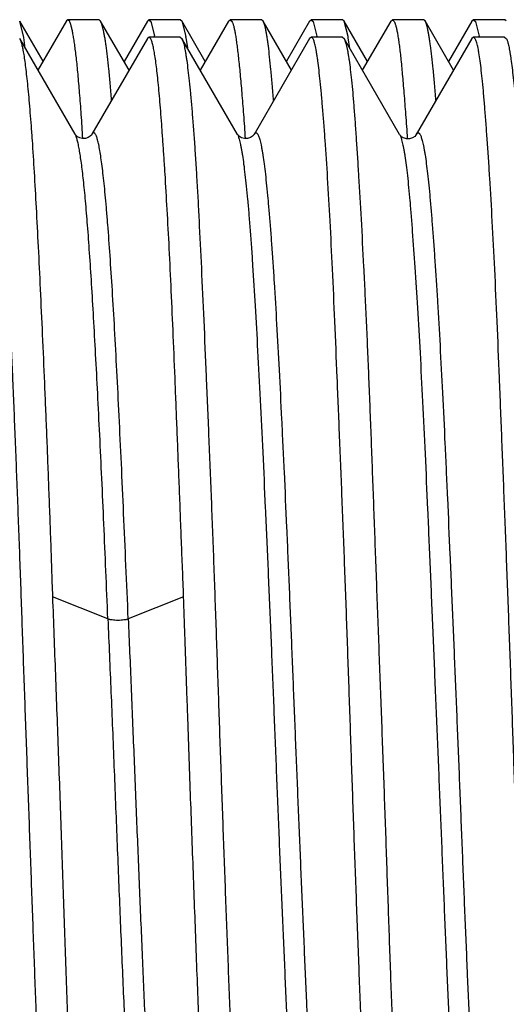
# Model space of a CAD drawing. Header units: inches. Extents: x 0 to 22, y 0 to 17.
# Tile 77 of 114: x 17.4739 to 17.5572, y 9.2282 to 9.3969. Entities that reach past the tile are written whole.
import ezdxf

# ---------------------------------------------------------------- set-up
doc = ezdxf.new("R2010")
doc.units = ezdxf.units.IN
doc.header["$LTSCALE"] = 1.21
doc.header["$MEASUREMENT"] = 0
doc.layers.get('0').update_dxf_attribs({"linetype": 'CONTINUOUS'})

msp = doc.modelspace()

# ---------------------------------------------------------------- linework, layer by layer
at = {"color": 7, "linetype": 'CONTINUOUS'}
for p, q in [((17.4779091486, 9.3897853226), (17.4739124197, 9.396694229)), ((17.4746144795, 9.3938457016), (17.4739124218, 9.3966942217)), ((17.481907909, 9.396696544), (17.4770439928, 9.388290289)), ((17.4821639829, 9.3969183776), (17.481908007, 9.3966965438)), ((17.4875080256, 9.3969183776), (17.4821639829, 9.3969183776)), ((17.482471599, 9.396599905), (17.4821639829, 9.3969183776)), ((17.487767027, 9.3966922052), (17.4875080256, 9.3969183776)), ((17.4926380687, 9.3882764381), (17.4877670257, 9.3966922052)), ((17.4957707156, 9.3966819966), (17.4917727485, 9.3897712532)), ((17.49605004, 9.3969183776), (17.4957709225, 9.3966819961)), ((17.5014251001, 9.3969183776), (17.49605004, 9.3969183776)), ((17.49605004, 9.3969183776), (17.4963666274, 9.3966095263)), ((17.4963666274, 9.3966095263), (17.4969994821, 9.3941479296)), ((17.5014251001, 9.3969183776), (17.5016756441, 9.3967030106)), ((17.5016758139, 9.3967030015), (17.5023381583, 9.3940617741)), ((17.5056870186, 9.3897694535), (17.5016758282, 9.3967030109)), ((17.5096822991, 9.3966722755), (17.5048216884, 9.3882746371)), ((17.5096822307, 9.3966722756), (17.5099646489, 9.3969183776)), ((17.5153026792, 9.3969183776), (17.5099646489, 9.3969183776)), ((17.5099646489, 9.3969183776), (17.5102798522, 9.3965999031)), ((17.5155911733, 9.3966708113), (17.5153026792, 9.3969183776)), ((17.5204421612, 9.3882867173), (17.5155910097, 9.3966708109)), ((17.5235621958, 9.3966682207), (17.5195768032, 9.3897820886)), ((17.5235621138, 9.3966682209), (17.5238500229, 9.3969183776)), ((17.5291660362, 9.3969183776), (17.5238500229, 9.3969183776)), ((17.5238500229, 9.3969183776), (17.5241694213, 9.3965998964)), ((17.5241694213, 9.3965998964), (17.5247800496, 9.3941158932)), ((17.5294506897, 9.3966702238), (17.5291660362, 9.3969183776)), ((17.5334480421, 9.3897642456), (17.5294506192, 9.3966702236)), ((17.5301451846, 9.3940615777), (17.5294506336, 9.3966702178)), ((17.5374425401, 9.3966667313), (17.5325825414, 9.3882689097)), ((17.5374424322, 9.3966667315), (17.5377330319, 9.3969183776)), ((17.5430662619, 9.3969183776), (17.5377330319, 9.3969183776)), ((17.5377330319, 9.3969183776), (17.5380563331, 9.3965998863)), ((17.5433213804, 9.3966959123), (17.5430662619, 9.3969183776)), ((17.5481968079, 9.388272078), (17.5433214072, 9.3966959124)), ((17.5513248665, 9.3966685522), (17.5473314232, 9.3897671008)), ((17.5516145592, 9.3969183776), (17.5513247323, 9.3966685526)), ((17.5569814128, 9.3969183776), (17.5516145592, 9.3969183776)), ((17.5516145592, 9.3969183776), (17.5519406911, 9.3965998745)), ((17.5519406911, 9.3965998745), (17.5525659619, 9.3941231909)), ((17.5572353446, 9.3967008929), (17.5569814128, 9.3969183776)), ((17.4834143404, 9.377281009), (17.4739124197, 9.3937038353)), ((17.4748677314, 9.3920584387), (17.4746144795, 9.3938457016)), ((17.4957707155, 9.3936916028), (17.4862730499, 9.3772768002)), ((17.496073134, 9.3939279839), (17.4957717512, 9.3936916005)), ((17.4963527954, 9.3936452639), (17.4960731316, 9.3939279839)), ((17.5013848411, 9.3939279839), (17.496073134, 9.3939279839)), ((17.5013848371, 9.3939279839), (17.5016731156, 9.3937126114)), ((17.5111948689, 9.3772610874), (17.5016758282, 9.3937126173)), ((17.5023732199, 9.3938426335), (17.5026178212, 9.392112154)), ((17.5235621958, 9.393677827), (17.5140528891, 9.3772498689)), ((17.5238543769, 9.3939279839), (17.5235622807, 9.3936778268)), ((17.5291614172, 9.3939279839), (17.5238543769, 9.3939279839)), ((17.5241507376, 9.3936460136), (17.5238543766, 9.3939279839)), ((17.529161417, 9.3939279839), (17.5294505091, 9.3936798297)), ((17.5389717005, 9.3772337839), (17.5294506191, 9.39367983)), ((17.5304548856, 9.3919571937), (17.5301857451, 9.3938210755)), ((17.5513248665, 9.3936781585), (17.5418227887, 9.3772592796)), ((17.5516315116, 9.3939279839), (17.5513252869, 9.3936781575)), ((17.5519229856, 9.3936433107), (17.5516315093, 9.3939279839)), ((17.5569387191, 9.3939279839), (17.5516315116, 9.3939279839)), ((17.5569386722, 9.3939279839), (17.5572328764, 9.3937104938)), ((17.4834216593, 9.3772682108), (17.4834143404, 9.377281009)), ((17.5111848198, 9.3772785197), (17.5111909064, 9.3772679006)), ((17.5389719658, 9.3772339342), (17.5389858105, 9.3772095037)), ((17.5418021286, 9.3772224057), (17.5418227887, 9.3772592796)), ((17.5418227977, 9.377259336), (17.5420337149, 9.3775011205))]:
    msp.add_line(p, q, dxfattribs=at)
at = {"color": 9, "linetype": 'CONTINUOUS'}
for p, q in [((17.4889981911, 9.2942049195), (17.4795126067, 9.2980272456)), ((17.5019760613, 9.2980248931), (17.4925027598, 9.2942069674))]:
    msp.add_line(p, q, dxfattribs=at)
at = {"color": 7, "linetype": 'CONTINUOUS'}
for points in [[(17.4862689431, 9.3772697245), (17.4862584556, 9.3772521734), (17.4861795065, 9.3771439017), (17.4859882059, 9.3769525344), (17.4856424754, 9.376725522), (17.4851697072, 9.3765627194), (17.4846752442, 9.376538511), (17.4841948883, 9.376655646), (17.483810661, 9.3768623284), (17.4835706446, 9.3770674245), (17.4834538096, 9.3772075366), (17.483425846, 9.3772495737)], [(17.5140483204, 9.3772733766), (17.5140445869, 9.377266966), (17.5139759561, 9.3771686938), (17.5137919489, 9.3769767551), (17.5134397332, 9.3767374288), (17.5129426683, 9.3765634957), (17.5124168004, 9.3765438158), (17.5119108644, 9.3766820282), (17.5115318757, 9.3769038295), (17.5113159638, 9.377101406), (17.5112173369, 9.3772259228), (17.5111948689, 9.3772610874)], [(17.5415523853, 9.3769027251), (17.541180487, 9.3766613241), (17.5406650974, 9.3764986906), (17.5401425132, 9.3764988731), (17.5396613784, 9.3766456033), (17.5393055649, 9.3768625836), (17.5390973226, 9.3770582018), (17.5390052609, 9.3771777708), (17.5389876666, 9.3772062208)], [(17.5418232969, 9.3772107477), (17.5418155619, 9.3771973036), (17.5417449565, 9.3770981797), (17.5415523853, 9.3769027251)]]:
    msp.add_lwpolyline(points, dxfattribs=at)
for centre, radius, start, end in [((17.4632501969, 9.3884367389), 0.0342291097, 9.2787848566, 9.604829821), ((17.4614375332, 9.3874054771), 0.041438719, 8.9366078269, 9.2434593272), ((17.4886331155, 9.3882525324), 0.0366193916, 8.9439667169, 9.2136456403), ((17.4950642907, 9.3880215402), 0.0355970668, 9.3765239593, 9.7690951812), ((17.5183838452, 9.3884564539), 0.0346486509, 9.1155181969, 9.412927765)]:
    msp.add_arc(centre, radius, start, end, dxfattribs=at)
for points, knots in [([(17.4847236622, 9.3765659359), (17.4846373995, 9.3779402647), (17.4844665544, 9.3805434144), (17.4841940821, 9.3842237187), (17.4839179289, 9.3874526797), (17.4836752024, 9.389854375), (17.4834757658, 9.3915398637), (17.483332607, 9.3926253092), (17.4831894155, 9.3935895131), (17.48304664, 9.3944315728), (17.4829048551, 9.3951506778), (17.4827827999, 9.3956717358), (17.4826842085, 9.3960257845), (17.4826148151, 9.3962456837), (17.4825459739, 9.3964344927), (17.4824966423, 9.396548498), (17.482471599, 9.396599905)], [0, 0, 0, 0, 0.204517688, 0.3874493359, 0.5480875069, 0.6858234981, 0.7459431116, 0.8001575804, 0.8484245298, 0.8907101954, 0.9269931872, 0.9572692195, 0.9701623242, 0.9815697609, 0.9915072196, 1, 1, 1, 1]), ([(17.4896330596, 9.3831463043), (17.4895620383, 9.384079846), (17.4894198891, 9.3858455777), (17.4891878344, 9.3883382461), (17.4889527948, 9.3905197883), (17.488748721, 9.3921396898), (17.4885834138, 9.3932752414), (17.4884657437, 9.394006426), (17.4883489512, 9.3946561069), (17.4882331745, 9.3952238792), (17.488118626, 9.3957095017), (17.4880054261, 9.396112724), (17.4879073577, 9.3963958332), (17.4878273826, 9.3965795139), (17.487787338, 9.396657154), (17.4877670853, 9.396692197)], [0, 0, 0, 0, 0.204868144, 0.3876190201, 0.5477878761, 0.6849787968, 0.7448567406, 0.7988811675, 0.8470282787, 0.8892884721, 0.9256648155, 0.9561819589, 0.9809075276, 0.991143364, 1, 1, 1, 1]), ([(17.5102798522, 9.3965999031), (17.510304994, 9.396548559), (17.51035425, 9.3964346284), (17.5104223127, 9.396245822), (17.5104902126, 9.3960259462), (17.5105856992, 9.3956719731), (17.5107019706, 9.395150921), (17.510835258, 9.3944318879), (17.5109687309, 9.3935899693), (17.5111028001, 9.3926259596), (17.5112379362, 9.3915407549), (17.5113746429, 9.3903354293), (17.5115134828, 9.3890111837), (17.5117096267, 9.3870122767), (17.5119565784, 9.384227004), (17.5122452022, 9.3805483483), (17.5124268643, 9.3779462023), (17.5125179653, 9.3765723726)], [0, 0, 0, 0, 0.0084960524, 0.0184248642, 0.0298151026, 0.042684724, 0.0729013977, 0.1091209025, 0.1513495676, 0.1995719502, 0.2537574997, 0.3138656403, 0.3798439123, 0.4516335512, 0.6123527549, 0.795383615, 1, 1, 1, 1]), ([(17.5173783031, 9.3830588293), (17.5173056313, 9.3839924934), (17.5171627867, 9.3857590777), (17.5169408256, 9.3882546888), (17.5167226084, 9.3904413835), (17.5165357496, 9.3920671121), (17.516384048, 9.3932083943), (17.516275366, 9.3939445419), (17.5161664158, 9.3945997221), (17.5160568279, 9.3951735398), (17.5159462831, 9.3956657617), (17.5158344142, 9.3960760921), (17.5157354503, 9.3963653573), (17.5156535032, 9.3965541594), (17.5156120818, 9.3966344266), (17.5155910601, 9.3966708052)], [0, 0, 0, 0, 0.204109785, 0.3862843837, 0.5460632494, 0.6830623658, 0.7429238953, 0.7969894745, 0.8452398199, 0.8876721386, 0.9243004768, 0.9551627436, 0.9803379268, 0.9908426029, 1, 1, 1, 1]), ([(17.5380563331, 9.3965998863), (17.5380821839, 9.3965485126), (17.5381328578, 9.3964344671), (17.5382029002, 9.3962453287), (17.5382727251, 9.3960250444), (17.5383707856, 9.3956704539), (17.5384898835, 9.3951483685), (17.5386257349, 9.3944277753), (17.5387608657, 9.3935839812), (17.5388954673, 9.3926177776), (17.5390298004, 9.3915300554), (17.5392175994, 9.3898407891), (17.539395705, 9.3879922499), (17.5395722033, 9.3859873), (17.5397649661, 9.3836770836), (17.5400095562, 9.3805108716), (17.5401925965, 9.3779026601), (17.5402849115, 9.3765255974)], [0, 0, 0, 0, 0.0085264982, 0.0184800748, 0.02989041, 0.042776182, 0.0730151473, 0.1092463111, 0.1514779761, 0.1996959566, 0.2538705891, 0.3139620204, 0.4516824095, 0.5291880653, 0.612362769, 0.795380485, 1, 1, 1, 1]), ([(17.5451890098, 9.3831379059), (17.5451168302, 9.3840730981), (17.5449721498, 9.3858417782), (17.5447375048, 9.3883384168), (17.5445012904, 9.3905229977), (17.5442972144, 9.3921448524), (17.544132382, 9.3932814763), (17.5440152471, 9.3940130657), (17.5438991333, 9.3946628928), (17.5437841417, 9.3952305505), (17.5436704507, 9.3957157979), (17.5435581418, 9.3961183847), (17.5434608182, 9.3964008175), (17.5433813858, 9.3965838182), (17.5433415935, 9.3966610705), (17.5433214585, 9.3966959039)], [0, 0, 0, 0, 0.2050770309, 0.3879841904, 0.5482508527, 0.6854779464, 0.7453502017, 0.7993528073, 0.8474617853, 0.8896674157, 0.9259726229, 0.9564021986, 0.9810244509, 0.9912032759, 1, 1, 1, 1]), ([(17.4818743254, 9.1442116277), (17.4818553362, 9.1442467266), (17.481818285, 9.1443231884), (17.4817461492, 9.144499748), (17.4816600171, 9.1447647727), (17.4815609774, 9.145135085), (17.4814592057, 9.1455731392), (17.4813558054, 9.1460791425), (17.4812515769, 9.1466529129), (17.4811471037, 9.1472941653), (17.4810007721, 9.1482821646), (17.4808189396, 9.1496833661), (17.4806070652, 9.1515622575), (17.48039506, 9.1537001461), (17.480184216, 9.1560923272), (17.4799771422, 9.1587336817), (17.4797741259, 9.1616183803), (17.4795729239, 9.1647399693), (17.4792964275, 9.1693549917), (17.4789517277, 9.1756602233), (17.4785390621, 9.1838300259), (17.4781935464, 9.1911209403), (17.4779137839, 9.1973103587), (17.4777008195, 9.2021963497), (17.4774902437, 9.2072297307), (17.4772842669, 9.2123994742), (17.4770817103, 9.2176941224), (17.4768108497, 9.2249692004), (17.4764730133, 9.2342853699), (17.4760620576, 9.245673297), (17.4756406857, 9.2572661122), (17.4752132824, 9.268961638), (17.4747919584, 9.280657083), (17.4743892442, 9.2922496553), (17.4739885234, 9.3036364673), (17.4735809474, 9.3147167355), (17.4731628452, 9.3253925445), (17.4727371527, 9.3355697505), (17.4723776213, 9.3436979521), (17.472096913, 9.3498846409), (17.4718323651, 9.3555957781), (17.4715081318, 9.3622414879), (17.4711059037, 9.3695836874), (17.4707512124, 9.3751563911), (17.4704582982, 9.3791542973), (17.4702458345, 9.381792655), (17.4700332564, 9.3841818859), (17.4698218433, 9.3863167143), (17.4696144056, 9.388192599), (17.4694386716, 9.3895914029), (17.4692976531, 9.3905774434), (17.4691971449, 9.3912171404), (17.4690971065, 9.3917894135), (17.4689972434, 9.3922939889), (17.4688972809, 9.3927306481), (17.4687968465, 9.3930992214), (17.4686966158, 9.3933996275), (17.4686224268, 9.3935742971), (17.4685840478, 9.3936489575)], [0, 0, 0, 0, 0.0004789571, 0.0010186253, 0.0022881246, 0.0038198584, 0.0056186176, 0.0076847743, 0.01001785, 0.012617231, 0.0154822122, 0.0220048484, 0.0295741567, 0.0381748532, 0.0477889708, 0.0583959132, 0.0699732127, 0.0824964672, 0.0959387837, 0.1254618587, 0.158284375, 0.1941175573, 0.2130654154, 0.2326455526, 0.2528148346, 0.2735288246, 0.2947419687, 0.3164076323, 0.3609047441, 0.4066280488, 0.4531744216, 0.5001335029, 0.5470913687, 0.5936340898, 0.6393513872, 0.6838403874, 0.7267092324, 0.7675804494, 0.8060938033, 0.8243591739, 0.8419094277, 0.8747123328, 0.9042154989, 0.9301619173, 0.9417297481, 0.9523266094, 0.9619296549, 0.9705181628, 0.9780736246, 0.9845807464, 0.9874374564, 0.9900281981, 0.9923522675, 0.994409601, 0.9962008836, 0.9977276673, 0.9989924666, 1, 1, 1, 1]), ([(17.4739103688, 9.3937038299), (17.4739449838, 9.3936483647), (17.4740103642, 9.3935180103), (17.4740950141, 9.3932927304), (17.4741780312, 9.3930187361), (17.4742972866, 9.3925573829), (17.4744461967, 9.3918572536), (17.4746174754, 9.3908693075), (17.4747897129, 9.3896877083), (17.4749646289, 9.388314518), (17.4751416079, 9.3867516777), (17.4753201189, 9.3850016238), (17.4754997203, 9.3830671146), (17.475679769, 9.3809512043), (17.4758595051, 9.3786572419), (17.4761049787, 9.3752538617), (17.4764006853, 9.3705835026), (17.4767401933, 9.3645012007), (17.4770826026, 9.3578116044), (17.4774313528, 9.3505572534), (17.4777873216, 9.342784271), (17.4780839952, 9.3360043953), (17.478321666, 9.3303584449), (17.478501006, 9.3259730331), (17.4786777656, 9.3214968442), (17.4788211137, 9.3177130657), (17.4789361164, 9.3146460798), (17.4790531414, 9.311530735), (17.4791697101, 9.308392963), (17.4792797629, 9.3052337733), (17.4793863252, 9.3020360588), (17.4794664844, 9.2996309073), (17.4795240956, 9.2980232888)], [0, 0, 0, 0, 0.0020446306, 0.004542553, 0.0075204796, 0.0109932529, 0.0194424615, 0.0298956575, 0.0423457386, 0.0567816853, 0.0731846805, 0.0915312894, 0.1117939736, 0.1339417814, 0.1579404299, 0.1837521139, 0.2406510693, 0.3042858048, 0.3742583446, 0.4501272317, 0.5314118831, 0.6175963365, 0.6623560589, 0.708133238, 0.7548553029, 0.8024483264, 0.8265476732, 0.8508361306, 0.8999427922, 0.9247423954, 0.9496928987, 1, 1, 1, 1]), ([(17.5019805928, 9.2980248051), (17.5019215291, 9.2996231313), (17.5018281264, 9.3020140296), (17.5017019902, 9.3051927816), (17.5015793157, 9.3083337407), (17.5014605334, 9.3114539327), (17.5013413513, 9.3145519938), (17.5012223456, 9.3176022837), (17.501073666, 9.3213658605), (17.5008981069, 9.3258189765), (17.50072552, 9.3301827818), (17.5005008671, 9.3358029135), (17.5002231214, 9.3425546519), (17.4998824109, 9.3502989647), (17.4995350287, 9.3575318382), (17.4991805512, 9.3642078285), (17.498874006, 9.3694033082), (17.4986274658, 9.373250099), (17.4984490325, 9.3758925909), (17.4982737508, 9.3783671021), (17.4981013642, 9.3806697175), (17.4979311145, 9.3827968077), (17.4977618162, 9.3847450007), (17.4975925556, 9.3865112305), (17.4974228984, 9.3880927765), (17.4972521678, 9.3894871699), (17.4971030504, 9.390530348), (17.4969816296, 9.3912692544), (17.4968944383, 9.3917521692), (17.496806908, 9.3921869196), (17.496718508, 9.3925733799), (17.4966284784, 9.3929112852), (17.4965373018, 9.3932003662), (17.4964476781, 9.3934407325), (17.4963842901, 9.3935828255), (17.4963527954, 9.3936452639)], [0, 0, 0, 0, 0.0500513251, 0.0748764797, 0.0995525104, 0.1484177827, 0.1725888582, 0.1965733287, 0.2439445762, 0.2904561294, 0.3360350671, 0.3806099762, 0.4664700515, 0.5474989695, 0.6231904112, 0.6930719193, 0.7567072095, 0.7860565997, 0.8136981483, 0.8395881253, 0.8636865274, 0.8859564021, 0.906364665, 0.9248814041, 0.9414802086, 0.9561392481, 0.9688407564, 0.9744531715, 0.9795715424, 0.9841963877, 0.9883298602, 0.9919756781, 0.9951365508, 0.9978115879, 1, 1, 1, 1]), ([(17.5016713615, 9.3937126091), (17.5016745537, 9.3937078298), (17.5016875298, 9.3936880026), (17.5016997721, 9.3936676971), (17.5017086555, 9.3936521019)], [0, 0, 0, 0, 0.2425534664, 1, 1, 1, 1]), ([(17.5017086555, 9.3936521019), (17.5017282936, 9.3936176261), (17.5017660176, 9.3935422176), (17.5018375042, 9.393367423), (17.5019199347, 9.393104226), (17.5020140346, 9.3927363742), (17.5021125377, 9.3923010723), (17.5022132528, 9.3917977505), (17.5023147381, 9.3912265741), (17.5024160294, 9.3905878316), (17.5025579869, 9.3896030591), (17.5027354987, 9.3882058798), (17.5029446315, 9.3863318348), (17.5031566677, 9.3841986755), (17.5033712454, 9.3818111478), (17.5035868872, 9.3791744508), (17.5038019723, 9.3762943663), (17.5040147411, 9.3731772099), (17.5042220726, 9.3698297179), (17.5044242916, 9.3662593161), (17.5046970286, 9.3610767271), (17.5050328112, 9.3541043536), (17.5054346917, 9.3451889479), (17.5058501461, 9.3356008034), (17.5062780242, 9.3254245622), (17.5066348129, 9.3166165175), (17.506917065, 9.3093435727), (17.507125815, 9.3037468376), (17.5073287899, 9.2980730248), (17.5075963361, 9.2903904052), (17.5079266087, 9.2806898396), (17.5083286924, 9.2689929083), (17.5087438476, 9.2572958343), (17.5091714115, 9.2457018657), (17.5096043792, 9.2343131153), (17.51002862, 9.2232296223), (17.5104283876, 9.2125486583), (17.5108225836, 9.2023651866), (17.511222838, 9.1927694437), (17.5116354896, 9.1838463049), (17.5120601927, 9.1756745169), (17.5124903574, 9.1683260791), (17.5128548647, 9.1627475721), (17.5131372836, 9.1587440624), (17.5133368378, 9.1561015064), (17.5135345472, 9.1537080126), (17.5137320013, 9.1515688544), (17.5139301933, 9.1496886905), (17.5141036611, 9.1482865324), (17.5142464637, 9.1472979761), (17.514349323, 9.1466563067), (17.5144521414, 9.1460819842), (17.5145556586, 9.1455752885), (17.5146608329, 9.1451364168), (17.5147690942, 9.1447660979), (17.514876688, 9.1444643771), (17.5149534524, 9.144288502), (17.5149915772, 9.1442126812)], [0, 0, 0, 0, 0.0004761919, 0.0010103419, 0.0022651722, 0.0037818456, 0.0055671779, 0.007620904, 0.0099418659, 0.0125292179, 0.0153824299, 0.0218828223, 0.0294316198, 0.0380134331, 0.0476102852, 0.0582014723, 0.0697639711, 0.0822725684, 0.0956998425, 0.1100167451, 0.1251924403, 0.1579863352, 0.1937946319, 0.232302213, 0.2731695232, 0.3160360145, 0.3381014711, 0.360523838, 0.3832537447, 0.4062411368, 0.4527852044, 0.499745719, 0.5467086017, 0.5932598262, 0.6389890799, 0.6834931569, 0.7263794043, 0.7672699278, 0.8058048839, 0.8416457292, 0.874477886, 0.9040130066, 0.9299907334, 0.9415723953, 0.9521817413, 0.9617963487, 0.9703962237, 0.9779641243, 0.9844860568, 0.9873513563, 0.9899513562, 0.9922852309, 0.9943533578, 0.9961574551, 0.997700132, 0.9989814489, 1, 1, 1, 1]), ([(17.5374429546, 9.1441796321), (17.5374008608, 9.1442502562), (17.5373210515, 9.1444181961), (17.5372159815, 9.1447099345), (17.5371113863, 9.1450696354), (17.5370270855, 9.1454125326), (17.5369590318, 9.1457206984), (17.5368866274, 9.1460732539), (17.5367975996, 9.1465566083), (17.5366952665, 9.1471879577), (17.5365539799, 9.1481631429), (17.5363820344, 9.1495490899), (17.5361839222, 9.1514103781), (17.5359850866, 9.1535315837), (17.5357842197, 9.1559080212), (17.5355806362, 9.158534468), (17.5353739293, 9.1614051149), (17.535164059, 9.1645136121), (17.5348712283, 9.1691131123), (17.534504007, 9.1754013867), (17.5341577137, 9.1820359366), (17.53388784, 9.1877404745), (17.5336854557, 9.192294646), (17.5334853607, 9.1970184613), (17.5332150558, 9.2036253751), (17.5328761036, 9.2122266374), (17.5324632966, 9.2229050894), (17.5320383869, 9.2339902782), (17.5316072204, 9.2453843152), (17.5311823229, 9.2569868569), (17.5307799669, 9.268695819), (17.5303826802, 9.2804069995), (17.5299791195, 9.2920164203), (17.5295635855, 9.3034211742), (17.5292047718, 9.3127512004), (17.5289146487, 9.3200374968), (17.5286994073, 9.3253406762), (17.5284869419, 9.3305191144), (17.5282139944, 9.3371415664), (17.5278865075, 9.3450248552), (17.5274899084, 9.3539624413), (17.5270861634, 9.3621476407), (17.5266709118, 9.3695079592), (17.5263046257, 9.3750948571), (17.5260064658, 9.3791035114), (17.525792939, 9.3817492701), (17.5255830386, 9.3841454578), (17.5253790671, 9.3862869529), (17.5251791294, 9.3881689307), (17.5250079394, 9.3895723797), (17.5248688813, 9.3905617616), (17.5247691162, 9.3912037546), (17.5246692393, 9.3917781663), (17.5245690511, 9.3922847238), (17.5244683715, 9.3927232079), (17.5243669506, 9.3930934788), (17.5242653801, 9.3933954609), (17.5241898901, 9.3935710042), (17.5241507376, 9.3936460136)], [0, 0, 0, 0, 0.0009866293, 0.0022229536, 0.0037189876, 0.0054795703, 0.0064595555, 0.0075060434, 0.0097984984, 0.0123568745, 0.0151808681, 0.0216227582, 0.0291146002, 0.0376423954, 0.0471889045, 0.0577339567, 0.0692548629, 0.0817265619, 0.0951216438, 0.124561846, 0.1573156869, 0.1748459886, 0.1930944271, 0.2120209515, 0.2315839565, 0.2724456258, 0.3153186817, 0.3598242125, 0.4055688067, 0.4521483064, 0.4991513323, 0.5461626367, 0.5927667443, 0.6385518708, 0.6831137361, 0.7048124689, 0.7260588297, 0.7468058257, 0.7670075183, 0.8055976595, 0.841489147, 0.8743664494, 0.9039412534, 0.9299546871, 0.9415534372, 0.9521788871, 0.9618075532, 0.9704182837, 0.9779933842, 0.984518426, 0.9873836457, 0.9899826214, 0.9923146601, 0.9943797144, 0.9961784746, 0.997712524, 0.9989846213, 1, 1, 1, 1]), ([(17.5294503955, 9.3936798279), (17.5294917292, 9.3936094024), (17.5295708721, 9.3934421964), (17.5296766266, 9.3931518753), (17.5297829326, 9.3927934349), (17.5298901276, 9.3923669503), (17.5299977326, 9.3918723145), (17.5301053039, 9.3913097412), (17.530212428, 9.3906794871), (17.5303608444, 9.3897058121), (17.5305401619, 9.3883215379), (17.5307425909, 9.3864618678), (17.5309414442, 9.3843420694), (17.5311393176, 9.3819668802), (17.531337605, 9.3793414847), (17.5315375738, 9.3764716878), (17.5317402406, 9.373363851), (17.5320237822, 9.3687648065), (17.5323835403, 9.3624767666), (17.5327334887, 9.3558426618), (17.533015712, 9.3501384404), (17.5332305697, 9.3455843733), (17.5334408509, 9.3408604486), (17.533645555, 9.3359770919), (17.5338462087, 9.3309451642), (17.5341145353, 9.3239715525), (17.5344488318, 9.3149694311), (17.5348558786, 9.3038814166), (17.5352766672, 9.2924844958), (17.5356352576, 9.2828392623), (17.5359234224, 9.2750443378), (17.5361386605, 9.2691691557), (17.5363497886, 9.2632932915), (17.5365549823, 9.2574296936), (17.5367560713, 9.2515914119), (17.5370201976, 9.2438950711), (17.5373490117, 9.234434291), (17.5377550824, 9.2233316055), (17.5381746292, 9.212632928), (17.538538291, 9.2040133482), (17.5388314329, 9.1973902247), (17.5390466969, 9.1926530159), (17.5392583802, 9.1880845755), (17.539526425, 9.1823593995), (17.5398486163, 9.1756968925), (17.5401862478, 9.1693794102), (17.5404641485, 9.1647559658), (17.5406688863, 9.1616289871), (17.5408767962, 9.1587396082), (17.5410877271, 9.1560942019), (17.5413011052, 9.1536985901), (17.541516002, 9.1515580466), (17.5417307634, 9.1496772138), (17.5419438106, 9.1480602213), (17.5421265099, 9.146880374), (17.5422716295, 9.1460715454), (17.542373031, 9.1455656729), (17.5424736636, 9.1451278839), (17.5425745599, 9.1447585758), (17.5426740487, 9.144457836), (17.5427459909, 9.1442825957), (17.542782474, 9.1442073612)], [0, 0, 0, 0, 0.0009798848, 0.002212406, 0.003705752, 0.0054639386, 0.0074883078, 0.0097791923, 0.0123363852, 0.015159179, 0.0215974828, 0.0290840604, 0.0376055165, 0.0471453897, 0.0576839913, 0.0691989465, 0.0816654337, 0.0950561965, 0.12449077, 0.1572430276, 0.174773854, 0.1930233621, 0.2119511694, 0.2315155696, 0.2516735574, 0.2723807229, 0.3152586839, 0.3597706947, 0.4055231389, 0.4521114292, 0.475590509, 0.4991237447, 0.5226591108, 0.5461445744, 0.5695281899, 0.5927582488, 0.6385526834, 0.6831231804, 0.726076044, 0.7670320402, 0.7866473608, 0.8056292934, 0.8239357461, 0.8415260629, 0.8744049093, 0.9039771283, 0.9174413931, 0.929984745, 0.9415800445, 0.9522024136, 0.961829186, 0.9704399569, 0.9780167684, 0.9845443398, 0.9900099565, 0.9923413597, 0.9944045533, 0.9962004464, 0.9977307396, 0.9989966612, 1, 1, 1, 1]), ([(17.5652122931, 9.1441721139), (17.5651692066, 9.1442412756), (17.5650894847, 9.1444073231), (17.5649884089, 9.1446969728), (17.5648893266, 9.1450542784), (17.5647890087, 9.1454792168), (17.5646881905, 9.1459723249), (17.5645875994, 9.14653342), (17.5644877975, 9.1471622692), (17.5643489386, 9.1481342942), (17.5641776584, 9.1495162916), (17.5639775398, 9.1513728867), (17.5637748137, 9.1534896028), (17.5635687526, 9.1558617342), (17.5633594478, 9.1584840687), (17.5631472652, 9.1613508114), (17.5629329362, 9.164455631), (17.5627176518, 9.167791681), (17.5625029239, 9.1713516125), (17.5622904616, 9.1751275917), (17.5620832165, 9.1791113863), (17.5618805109, 9.1832941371), (17.5616802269, 9.1876665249), (17.5614091, 9.1938470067), (17.56106961, 9.2019706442), (17.5606575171, 9.2121452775), (17.5602331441, 9.2228220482), (17.5598765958, 9.2319911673), (17.5595928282, 9.2395065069), (17.5593822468, 9.2452491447), (17.5591767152, 9.2510443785), (17.5589076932, 9.2588392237), (17.5585758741, 9.2686171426), (17.5581727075, 9.2803309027), (17.5577575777, 9.2919433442), (17.5573998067, 9.3015103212), (17.5571103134, 9.3090363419), (17.5568950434, 9.3145560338), (17.5566818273, 9.3199747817), (17.5564076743, 9.3269636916), (17.556078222, 9.3353601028), (17.5556813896, 9.3449762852), (17.5552774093, 9.3539192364), (17.5548617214, 9.3621097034), (17.5544966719, 9.3684305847), (17.5542002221, 9.3730572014), (17.5539861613, 9.3761868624), (17.5537755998, 9.3790791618), (17.5535702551, 9.3817277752), (17.5533695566, 9.3841268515), (17.5531707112, 9.3862709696), (17.5529726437, 9.3881554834), (17.5527738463, 9.3897762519), (17.5525990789, 9.3909592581), (17.5524555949, 9.3917703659), (17.5523531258, 9.3922780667), (17.5522495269, 9.39271772), (17.5521439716, 9.3930889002), (17.5520386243, 9.3933915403), (17.5519619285, 9.3935676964), (17.5519229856, 9.3936433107)], [0, 0, 0, 0, 0.0009778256, 0.0021991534, 0.0036791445, 0.0054249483, 0.0074379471, 0.0097180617, 0.0122649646, 0.0150782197, 0.0215005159, 0.028974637, 0.0374859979, 0.0470170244, 0.0575473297, 0.069054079, 0.0815121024, 0.0948939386, 0.109170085, 0.124309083, 0.1402775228, 0.1570404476, 0.1745612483, 0.1928014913, 0.2312780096, 0.2721305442, 0.3149979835, 0.3595012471, 0.3822438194, 0.4052468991, 0.4284596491, 0.4518307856, 0.4988413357, 0.5458629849, 0.5924800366, 0.6382804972, 0.6607476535, 0.6828596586, 0.7045675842, 0.7258233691, 0.7667916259, 0.8054026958, 0.841316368, 0.8742167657, 0.9038148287, 0.9172929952, 0.9298502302, 0.9414586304, 0.9520925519, 0.9617290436, 0.9703480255, 0.9779321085, 0.9844670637, 0.9899420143, 0.9922797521, 0.994350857, 0.9961565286, 0.9976988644, 0.9989793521, 1, 1, 1, 1]), ([(17.557231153, 9.3937104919), (17.557271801, 9.3936500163), (17.5573246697, 9.3935462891), (17.55738456, 9.3933948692), (17.5574483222, 9.3932065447), (17.5575241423, 9.3929324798), (17.5576141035, 9.3925582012), (17.5577071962, 9.3921242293), (17.5578017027, 9.3916304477), (17.5578962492, 9.3910770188), (17.5580279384, 9.3902215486), (17.5581913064, 9.3890050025), (17.5583842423, 9.3873702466), (17.5585801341, 9.3855055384), (17.5587788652, 9.3834145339), (17.5589799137, 9.3811012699), (17.5591821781, 9.3785701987), (17.5593844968, 9.3758262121), (17.5596614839, 9.3717581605), (17.5599191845, 9.3674239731), (17.56016359, 9.3628327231), (17.5604179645, 9.3577561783), (17.560732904, 9.3509916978), (17.561110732, 9.3424094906), (17.5615004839, 9.3332570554), (17.5619012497, 9.3236054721), (17.5623070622, 9.3135295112), (17.5627071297, 9.3031070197), (17.563086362, 9.2924183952), (17.563456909, 9.2815470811), (17.5638309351, 9.2705778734), (17.5642148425, 9.2595961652), (17.5646105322, 9.2486873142), (17.564949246, 9.239680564), (17.5652211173, 9.2325748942), (17.5654226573, 9.2273445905), (17.5656206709, 9.2221949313), (17.5658751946, 9.2155186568), (17.5661821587, 9.2074482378), (17.5665519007, 9.1981374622), (17.566928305, 9.1893765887), (17.5673160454, 9.1812337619), (17.5677147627, 9.1737721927), (17.5680611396, 9.1680073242), (17.5683388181, 9.1637789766), (17.5685376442, 9.1609095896), (17.5687307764, 9.158249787), (17.5689207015, 9.1558049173), (17.5690804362, 9.1539043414), (17.5692066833, 9.1524948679), (17.5692993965, 9.151522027), (17.5693941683, 9.1506061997), (17.5695208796, 9.1495001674), (17.5696234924, 9.1487003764), (17.5696920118, 9.148186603)], [0, 0, 0, 0, 0.0008887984, 0.0014101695, 0.0019867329, 0.0033127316, 0.0048769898, 0.0066817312, 0.0087260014, 0.0110088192, 0.0135296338, 0.0192832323, 0.0259797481, 0.033607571, 0.0421527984, 0.0515995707, 0.0619299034, 0.0731239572, 0.0851602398, 0.1116649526, 0.1260828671, 0.1412416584, 0.1736641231, 0.2086823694, 0.2460252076, 0.2854028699, 0.3265097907, 0.3690271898, 0.4126255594, 0.4569670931, 0.501707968, 0.5465011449, 0.5909991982, 0.6348570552, 0.6564393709, 0.6777346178, 0.6987014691, 0.7192991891, 0.7592281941, 0.7972122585, 0.8329575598, 0.8661879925, 0.8966471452, 0.924099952, 0.9366316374, 0.9483337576, 0.9591834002, 0.9691601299, 0.9782449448, 0.9824473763, 0.9864210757, 0.9901649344, 0.9936777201, 1, 1, 1, 1]), ([(17.4890092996, 9.2942071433), (17.4888980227, 9.2969559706), (17.4886743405, 9.3023852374), (17.4883288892, 9.3104082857), (17.4879793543, 9.3181727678), (17.487627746, 9.3256287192), (17.4872762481, 9.3327305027), (17.4869261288, 9.3394364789), (17.4865787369, 9.3457062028), (17.4862355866, 9.3515003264), (17.485894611, 9.3567804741), (17.4855528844, 9.3615105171), (17.4852554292, 9.3650930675), (17.4850129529, 9.3676615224), (17.4848377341, 9.3693604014), (17.4846624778, 9.3709042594), (17.4844875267, 9.3722909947), (17.4843132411, 9.373518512), (17.4841399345, 9.3745846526), (17.4839906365, 9.3753702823), (17.4838697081, 9.3759157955), (17.4837836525, 9.3762635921), (17.4836978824, 9.3765697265), (17.4836123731, 9.3768341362), (17.4835271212, 9.377056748), (17.4834650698, 9.3771888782), (17.483433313, 9.3772471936)], [0, 0, 0, 0, 0.0990656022, 0.1956721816, 0.2891753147, 0.3789454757, 0.4644571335, 0.5452214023, 0.6207544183, 0.6905740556, 0.7542311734, 0.8112858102, 0.861343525, 0.8836777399, 0.9041854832, 0.9228433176, 0.9396275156, 0.954515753, 0.9674867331, 0.9785200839, 0.9833063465, 0.9876058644, 0.991420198, 0.9947525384, 0.997608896, 1, 1, 1, 1]), ([(17.5140618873, 9.377265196), (17.5140786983, 9.3772934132), (17.5141120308, 9.3773451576), (17.5141656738, 9.3774129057), (17.5142195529, 9.3774653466), (17.5142739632, 9.3775024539), (17.514329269, 9.3775238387), (17.5143853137, 9.3775286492), (17.5144410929, 9.3775165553), (17.5144959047, 9.3774882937), (17.5145499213, 9.3774445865), (17.5146035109, 9.3773856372), (17.514656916, 9.3773114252), (17.5147326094, 9.3771841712), (17.5148248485, 9.3769843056), (17.5149300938, 9.3766961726), (17.5150354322, 9.3763464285), (17.5151407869, 9.375934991), (17.5152460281, 9.3754617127), (17.5153510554, 9.3749265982), (17.5154558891, 9.3743297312), (17.5156017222, 9.3734118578), (17.5157808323, 9.3721111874), (17.5159889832, 9.3703680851), (17.516199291, 9.368386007), (17.5164122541, 9.3661700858), (17.5166273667, 9.3637267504), (17.5168437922, 9.3610631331), (17.5170604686, 9.3581859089), (17.5172755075, 9.3551017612), (17.5175679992, 9.3505982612), (17.5179267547, 9.3445103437), (17.5183437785, 9.3366933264), (17.5186868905, 9.329772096), (17.5189658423, 9.3239369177), (17.5192553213, 9.317756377), (17.5196167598, 9.3097626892), (17.5200407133, 9.2999035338), (17.5204558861, 9.2897579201), (17.5208727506, 9.2794210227), (17.5212939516, 9.2689876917), (17.5217212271, 9.2585539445), (17.5221557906, 9.2482173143), (17.5225912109, 9.2380746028), (17.5230202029, 9.2282194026), (17.5234396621, 9.2187411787), (17.523855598, 9.2097267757), (17.5242093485, 9.2025435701), (17.524497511, 9.1970932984), (17.5247768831, 9.1920916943), (17.5251278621, 9.1863034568), (17.5254988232, 9.1808382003), (17.5257954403, 9.176866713), (17.5260073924, 9.1742040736), (17.5262167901, 9.1717611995), (17.5264245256, 9.1695430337), (17.5266314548, 9.1675541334), (17.5268385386, 9.1657990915), (17.5270184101, 9.1644857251), (17.5271655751, 9.1635561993), (17.5272718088, 9.1629502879), (17.5273785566, 9.1624066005), (17.5274858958, 9.1619256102), (17.5275936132, 9.161507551), (17.5276713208, 9.1612515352), (17.5277109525, 9.1611344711)], [0, 0, 0, 0, 0.0004529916, 0.0008477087, 0.0011894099, 0.0014861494, 0.0017500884, 0.0019982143, 0.0022506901, 0.0025266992, 0.0028411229, 0.0032041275, 0.0036223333, 0.0041000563, 0.0052442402, 0.0066512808, 0.0083283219, 0.0102795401, 0.0125075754, 0.0150141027, 0.017799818, 0.0208648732, 0.0278313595, 0.0359056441, 0.0450750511, 0.0553201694, 0.0666071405, 0.0789025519, 0.0921764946, 0.1064007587, 0.1215408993, 0.1544175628, 0.1905077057, 0.2295029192, 0.2499893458, 0.2710759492, 0.3148357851, 0.3603474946, 0.4071748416, 0.4548769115, 0.5030255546, 0.5511841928, 0.5988953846, 0.6457099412, 0.6911970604, 0.7349428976, 0.7765575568, 0.8156521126, 0.8341304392, 0.8518303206, 0.8847395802, 0.914105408, 0.9273773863, 0.9396650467, 0.9509434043, 0.9611917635, 0.9703905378, 0.9785208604, 0.9855636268, 0.9886711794, 0.9914997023, 0.9940470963, 0.9963120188, 0.9982954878, 1, 1, 1, 1]), ([(17.5420337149, 9.3775011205), (17.5420506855, 9.3775107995), (17.5420856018, 9.3775261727), (17.5421417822, 9.3775339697), (17.5421979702, 9.3775247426), (17.542253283, 9.3774991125), (17.5423077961, 9.3774578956), (17.5423618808, 9.3774013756), (17.5424158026, 9.3773295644), (17.5424923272, 9.3772056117), (17.5425856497, 9.3770097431), (17.542692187, 9.3767263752), (17.5427988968, 9.37638154), (17.542905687, 9.3759752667), (17.5430124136, 9.3755075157), (17.5431189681, 9.3749783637), (17.5432252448, 9.3743878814), (17.5433727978, 9.3734792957), (17.5435531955, 9.3721909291), (17.5437604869, 9.3704632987), (17.5439676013, 9.3684975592), (17.5441757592, 9.3662974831), (17.5443860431, 9.3638677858), (17.5445985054, 9.3612145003), (17.5448126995, 9.3583452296), (17.5450279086, 9.3552682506), (17.5452436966, 9.3519919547), (17.5455390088, 9.3472490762), (17.5459040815, 9.3408830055), (17.5463274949, 9.3327569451), (17.5466677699, 9.3255991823), (17.5469415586, 9.3195929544), (17.5472248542, 9.3132691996), (17.5475837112, 9.3051244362), (17.5480155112, 9.2951180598), (17.5484475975, 9.2848699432), (17.5488756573, 9.2744744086), (17.5492963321, 9.2640269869), (17.5496393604, 9.2553321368), (17.5499176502, 9.2484242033), (17.5501966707, 9.2416454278), (17.5505496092, 9.2333509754), (17.550979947, 9.2236635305), (17.5514107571, 9.2143921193), (17.5517738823, 9.2069647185), (17.5520640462, 9.2012949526), (17.5523415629, 9.1960447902), (17.5526228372, 9.1910260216), (17.5529148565, 9.1862517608), (17.5531297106, 9.1829588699), (17.5533449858, 9.1798681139), (17.5535596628, 9.176985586), (17.5537730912, 9.1743169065), (17.5539852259, 9.1718671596), (17.55419625, 9.1696409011), (17.5544065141, 9.1676425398), (17.5546161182, 9.165876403), (17.5548253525, 9.1643469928), (17.5550072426, 9.1632237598), (17.5551556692, 9.1624481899), (17.5552611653, 9.1619587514), (17.5553665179, 9.1615323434), (17.5554717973, 9.1611693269), (17.5555770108, 9.160869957), (17.5556548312, 9.1606947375), (17.5556950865, 9.1606190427)], [0, 0, 0, 0, 0.0002691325, 0.0005193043, 0.0007705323, 0.0010425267, 0.0013509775, 0.0017067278, 0.0021168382, 0.0025858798, 0.0037113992, 0.0050983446, 0.0067538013, 0.008681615, 0.0108839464, 0.0133620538, 0.016116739, 0.0191484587, 0.0260419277, 0.0340360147, 0.0431175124, 0.0532704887, 0.0644785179, 0.0767130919, 0.0899380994, 0.1041145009, 0.1192039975, 0.1351689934, 0.1695773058, 0.2070445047, 0.2472624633, 0.2682914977, 0.2898703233, 0.3344638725, 0.3806000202, 0.427843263, 0.4757640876, 0.5239269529, 0.5718802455, 0.595634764, 0.619165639, 0.6653415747, 0.7099998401, 0.7527483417, 0.7931993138, 0.8124394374, 0.8309554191, 0.865624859, 0.8816844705, 0.8968468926, 0.9110830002, 0.9243647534, 0.9366654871, 0.9479630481, 0.9582376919, 0.9674707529, 0.9756432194, 0.9827371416, 0.9887344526, 0.991315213, 0.9936143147, 0.9956308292, 0.9973648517, 0.9988189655, 1, 1, 1, 1]), ([(17.4795240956, 9.2980232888), (17.4796065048, 9.2958082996), (17.4797711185, 9.2913561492), (17.4801045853, 9.282390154), (17.4804373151, 9.2733755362), (17.4807587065, 9.2643385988), (17.4809920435, 9.2575675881), (17.4812219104, 9.2508299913), (17.4815255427, 9.2419707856), (17.4819073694, 9.2311281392), (17.4823859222, 9.2184840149), (17.4828047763, 9.2082947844), (17.4831441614, 9.200477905), (17.4833930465, 9.1949066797), (17.4836366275, 9.1895537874), (17.4838722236, 9.1844349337), (17.4841028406, 9.1795653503), (17.484332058, 9.1749595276), (17.4845620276, 9.1706311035), (17.4847946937, 9.1665928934), (17.4850311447, 9.1628568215), (17.4852717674, 9.159433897), (17.485516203, 9.1563341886), (17.4857632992, 9.153566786), (17.4860111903, 9.1511398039), (17.4862247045, 9.149334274), (17.4863958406, 9.1480657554), (17.4865167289, 9.1472469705), (17.4866356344, 9.1465179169), (17.4867521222, 9.1458789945), (17.4868669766, 9.145330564), (17.4869816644, 9.1448731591), (17.4870819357, 9.1445504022), (17.4871628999, 9.1443390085), (17.4872030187, 9.1442488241), (17.4872231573, 9.1442077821)], [0, 0, 0, 0, 0.0431526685, 0.086736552, 0.1746764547, 0.2187745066, 0.2627846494, 0.3065770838, 0.350022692, 0.4353626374, 0.5177994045, 0.5963624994, 0.6339002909, 0.6701267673, 0.7049348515, 0.7382216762, 0.7698893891, 0.7998452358, 0.8280016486, 0.854276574, 0.8785937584, 0.9008829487, 0.9210800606, 0.9391273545, 0.954973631, 0.968574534, 0.9745211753, 0.9798931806, 0.984687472, 0.98890172, 0.9925363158, 0.9955942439, 0.9980798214, 0.9991099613, 1, 1, 1, 1]), ([(17.5096823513, 9.1441740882), (17.5096599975, 9.144212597), (17.5096158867, 9.1442980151), (17.5095542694, 9.1444399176), (17.5094924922, 9.1446047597), (17.5094053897, 9.1448690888), (17.5092983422, 9.1452578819), (17.5091749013, 9.1457942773), (17.5090513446, 9.1464217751), (17.5089280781, 9.1471399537), (17.5088056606, 9.147948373), (17.5086846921, 9.1488464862), (17.5085653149, 9.1498336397), (17.5084017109, 9.1513250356), (17.5082029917, 9.1534064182), (17.5079733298, 9.1561601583), (17.5077423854, 9.1592482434), (17.5075085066, 9.1626615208), (17.5072706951, 9.1663898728), (17.5070286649, 9.1704222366), (17.5067828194, 9.1747466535), (17.5065343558, 9.1793503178), (17.5062850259, 9.1842196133), (17.5060375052, 9.1893401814), (17.5057950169, 9.1946969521), (17.5055599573, 9.2002741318), (17.5052465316, 9.2081022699), (17.5048586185, 9.2183089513), (17.5044687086, 9.2287660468), (17.5041467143, 9.2373948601), (17.5038993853, 9.2440194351), (17.503649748, 9.2507177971), (17.5033998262, 9.2574701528), (17.5031521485, 9.2642565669), (17.5029108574, 9.2710570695), (17.5027150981, 9.2767238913), (17.5025595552, 9.2812491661), (17.5024427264, 9.2846310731), (17.5023262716, 9.2880014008), (17.5021734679, 9.2924647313), (17.5020596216, 9.2958043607), (17.5019805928, 9.2980248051)], [0, 0, 0, 0, 0.0008666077, 0.0018686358, 0.0030095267, 0.004291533, 0.0072842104, 0.0108537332, 0.0150022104, 0.0197297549, 0.0250347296, 0.0309146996, 0.0373666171, 0.0443868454, 0.0601148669, 0.0780582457, 0.0981672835, 0.1203844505, 0.1446451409, 0.1708781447, 0.1990060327, 0.2289455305, 0.2606079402, 0.2938994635, 0.3287215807, 0.3649714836, 0.4025423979, 0.4811999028, 0.5637638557, 0.6062066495, 0.6492563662, 0.692785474, 0.7366650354, 0.7807650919, 0.8249550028, 0.8691041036, 0.8911222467, 0.9130808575, 0.9349642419, 0.9567569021, 1, 1, 1, 1]), ([(17.4925027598, 9.2942069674), (17.4926620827, 9.2903585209), (17.4929803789, 9.2826077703), (17.4934569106, 9.2709463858), (17.4939352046, 9.2592617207), (17.494412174, 9.2476906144), (17.4948875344, 9.2363668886), (17.4953603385, 9.225419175), (17.4958322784, 9.214974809), (17.4962342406, 9.2066442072), (17.4965607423, 9.2003283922), (17.4968726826, 9.1945550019), (17.4971892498, 9.1890770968), (17.4975164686, 9.1839082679), (17.4977541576, 9.1803930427), (17.4979915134, 9.1771324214), (17.4982285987, 9.1741357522), (17.4984654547, 9.1714125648), (17.4987020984, 9.168972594), (17.4989382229, 9.1668257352), (17.4991428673, 9.1652252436), (17.4993095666, 9.1640992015), (17.4994289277, 9.1633713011), (17.4995480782, 9.1627223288), (17.4996668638, 9.1621522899), (17.4997851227, 9.1616609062), (17.4999029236, 9.1612478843), (17.5000055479, 9.1609539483), (17.5000894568, 9.1607590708), (17.5001316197, 9.1606749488), (17.500152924, 9.1606363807)], [0, 0, 0, 0, 0.0863073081, 0.173820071, 0.2615186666, 0.3483488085, 0.4333179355, 0.5154766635, 0.5938864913, 0.6675869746, 0.7023599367, 0.7355959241, 0.7971419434, 0.8253090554, 0.8516471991, 0.8760883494, 0.8985638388, 0.9190038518, 0.9373373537, 0.9534924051, 0.9673978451, 0.9734888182, 0.9789981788, 0.9839251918, 0.9882724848, 0.9920441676, 0.9952475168, 0.9978934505, 0.99901271, 1, 1, 1, 1])]:
    msp.add_open_spline(points, degree=3, knots=knots, dxfattribs=at)
msp.add_open_spline([(17.483433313, 9.3772471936), (17.4834294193, 9.3772542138), (17.4834255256, 9.3772612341), (17.4834216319, 9.3772682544)], degree=3, dxfattribs=at)
at = {"color": 9, "linetype": 'CONTINUOUS'}
for points, knots in [([(17.4924983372, 9.2942073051), (17.4923674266, 9.2972654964), (17.4921080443, 9.3032943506), (17.4917190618, 9.3121812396), (17.4913330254, 9.3207323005), (17.490948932, 9.3288802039), (17.4905656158, 9.3365644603), (17.4901818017, 9.3437298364), (17.4897960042, 9.3503226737), (17.489408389, 9.356290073), (17.4890753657, 9.3608476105), (17.4888063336, 9.3641418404), (17.4886126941, 9.3663363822), (17.488420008, 9.3683411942), (17.4882282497, 9.3701538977), (17.4880370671, 9.3717721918), (17.4878463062, 9.3731937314), (17.4876558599, 9.3744161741), (17.4874900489, 9.3753081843), (17.4873541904, 9.3759194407), (17.4872575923, 9.3763023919), (17.487160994, 9.3766340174), (17.4870644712, 9.3769142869), (17.4869680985, 9.3771431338), (17.4868835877, 9.3772997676), (17.4868143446, 9.377397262), (17.4867654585, 9.3774529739), (17.4867163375, 9.3774958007), (17.4866667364, 9.3775256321), (17.4866164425, 9.3775420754), (17.4865656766, 9.377544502), (17.4865151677, 9.3775327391), (17.4864653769, 9.3775072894), (17.486416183, 9.3774686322), (17.4863464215, 9.3773946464), (17.4863017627, 9.3773264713), (17.4862730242, 9.3772768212)], [0, 0, 0, 0, 0.1090633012, 0.2150070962, 0.316943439, 0.4140482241, 0.5056394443, 0.5910738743, 0.6697162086, 0.7409431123, 0.8041391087, 0.8325315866, 0.8587067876, 0.8826338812, 0.9042914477, 0.9236526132, 0.9406930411, 0.955391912, 0.9677302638, 0.9730111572, 0.9777002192, 0.9817997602, 0.9853148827, 0.9882555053, 0.9906405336, 0.9916363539, 0.9925106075, 0.9932755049, 0.9939494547, 0.9945594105, 0.9951415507, 0.9957373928, 0.9963860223, 0.9971182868, 0.9979559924, 1, 1, 1, 1]), ([(17.5111908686, 9.3772679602), (17.5112308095, 9.3771975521), (17.5113077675, 9.3770321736), (17.5114114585, 9.3767469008), (17.5115157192, 9.3763971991), (17.5116205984, 9.3759831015), (17.5117261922, 9.3755045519), (17.5118326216, 9.3749616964), (17.5119399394, 9.374354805), (17.5120906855, 9.3734197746), (17.5122782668, 9.3720942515), (17.5124973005, 9.370318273), (17.5127175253, 9.3683001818), (17.5129379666, 9.3660450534), (17.5131572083, 9.3635575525), (17.5133744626, 9.3608419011), (17.5135896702, 9.3579021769), (17.5138840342, 9.3535534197), (17.5142457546, 9.3476152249), (17.5146711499, 9.3399338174), (17.5151016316, 9.3315721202), (17.5155356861, 9.322612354), (17.5159728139, 9.3131377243), (17.5164105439, 9.3032343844), (17.5168450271, 9.2929964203), (17.5172719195, 9.2825243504), (17.5176947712, 9.2719218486), (17.5180507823, 9.2630513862), (17.5183418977, 9.255966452), (17.5186352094, 9.248964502), (17.5190042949, 9.2403537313), (17.5193757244, 9.2318586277), (17.519667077, 9.2252259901), (17.5199474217, 9.2188749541), (17.5202268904, 9.2126873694), (17.5205128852, 9.2066782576), (17.5207918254, 9.2010686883), (17.5211466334, 9.194481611), (17.5215244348, 9.1881940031), (17.5218284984, 9.1835392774), (17.5220486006, 9.1803490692), (17.5222655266, 9.1773727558), (17.5224797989, 9.1746195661), (17.5226923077, 9.1720971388), (17.5229034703, 9.1698110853), (17.5231144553, 9.1677659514), (17.5233265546, 9.1659662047), (17.5235122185, 9.164622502), (17.5236637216, 9.1636731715), (17.5237726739, 9.1630544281), (17.5238815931, 9.1624983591), (17.5239902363, 9.1620049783), (17.5240984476, 9.1615744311), (17.5242062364, 9.1612069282), (17.5243136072, 9.16090281), (17.5244074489, 9.16069085), (17.5244844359, 9.1605550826), (17.5245387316, 9.1604755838), (17.5245931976, 9.1604121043), (17.5246480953, 9.1603646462), (17.52470383, 9.1603333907), (17.5247606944, 9.1603191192), (17.5248179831, 9.1603227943), (17.5248744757, 9.1603441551), (17.5249299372, 9.1603822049), (17.5249847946, 9.1604365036), (17.5250393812, 9.1605070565), (17.5250732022, 9.1605610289), (17.5250902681, 9.1605905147)], [0, 0, 0, 0, 0.0011132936, 0.0025016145, 0.0041724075, 0.0061296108, 0.0083755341, 0.0109114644, 0.0137372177, 0.0168513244, 0.0239367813, 0.0321474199, 0.0414608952, 0.0518559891, 0.0633099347, 0.0758041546, 0.0893238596, 0.1038484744, 0.1357500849, 0.1711435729, 0.2096539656, 0.2509021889, 0.2945133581, 0.340098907, 0.3872376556, 0.4354447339, 0.4842428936, 0.5331718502, 0.557540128, 0.5817655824, 0.6295554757, 0.6760744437, 0.6987120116, 0.7208633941, 0.7635065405, 0.7838977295, 0.8036013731, 0.8407513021, 0.8746218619, 0.8902313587, 0.90490497, 0.9186016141, 0.9312736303, 0.9428844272, 0.953415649, 0.9628475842, 0.9711600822, 0.9783381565, 0.9815013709, 0.9843811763, 0.9869783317, 0.9892938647, 0.9913284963, 0.9930828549, 0.9945590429, 0.9957619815, 0.9962643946, 0.9967037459, 0.9970840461, 0.9974117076, 0.997696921, 0.9979550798, 0.9982067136, 0.9984739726, 0.9987756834, 0.9991252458, 0.9995314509, 1, 1, 1, 1]), ([(17.5389858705, 9.3772093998), (17.5390274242, 9.3771345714), (17.5391080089, 9.3769608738), (17.539217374, 9.3766633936), (17.5393271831, 9.3763020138), (17.5394371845, 9.3758767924), (17.5395471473, 9.3753877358), (17.5396568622, 9.3748349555), (17.5397661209, 9.3742185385), (17.5399174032, 9.3732708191), (17.5401011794, 9.3719281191), (17.5403114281, 9.3701297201), (17.5405206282, 9.368087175), (17.5407300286, 9.3658062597), (17.540940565, 9.3632928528), (17.5412355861, 9.3594956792), (17.5416073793, 9.354220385), (17.5420454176, 9.3472935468), (17.5424824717, 9.3396201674), (17.542911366, 9.3312668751), (17.5433356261, 9.3223097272), (17.5437599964, 9.3128360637), (17.5441879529, 9.3029426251), (17.544619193, 9.2927263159), (17.5450540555, 9.2822837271), (17.5454917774, 9.2717130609), (17.5459281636, 9.2611155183), (17.5463577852, 9.2505930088), (17.5467791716, 9.2402458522), (17.547200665, 9.2301722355), (17.5476308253, 9.2204689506), (17.5480044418, 9.2126575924), (17.5483052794, 9.2066637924), (17.5485266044, 9.2023855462), (17.5487452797, 9.1982678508), (17.5489604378, 9.1943208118), (17.5491720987, 9.1905534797), (17.5493820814, 9.1869742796), (17.5495916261, 9.1835913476), (17.5498019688, 9.1804128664), (17.550014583, 9.1774468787), (17.5502303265, 9.1747006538), (17.5504489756, 9.1721801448), (17.55066891, 9.169890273), (17.5508891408, 9.1678356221), (17.5511084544, 9.1660209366), (17.5512961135, 9.1646617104), (17.5514469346, 9.1636986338), (17.5515545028, 9.1630703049), (17.5516613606, 9.1625062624), (17.5517676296, 9.1620072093), (17.5518733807, 9.1615734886), (17.5519785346, 9.1612049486), (17.5520830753, 9.1609013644), (17.5521744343, 9.1606905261), (17.5522495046, 9.1605561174), (17.5523023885, 9.1604778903), (17.5523555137, 9.1604157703), (17.5524091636, 9.1603697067), (17.5524637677, 9.1603398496), (17.552519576, 9.1603269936), (17.5525757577, 9.1603319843), (17.5526311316, 9.1603543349), (17.552685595, 9.1603929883), (17.5527396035, 9.1604475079), (17.5527934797, 9.1605178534), (17.5528269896, 9.1605714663), (17.5528439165, 9.1606007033)], [0, 0, 0, 0, 0.0011775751, 0.0026281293, 0.0043582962, 0.0063715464, 0.0086697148, 0.0112537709, 0.0141243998, 0.0172820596, 0.0244570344, 0.0327673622, 0.0421919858, 0.0527046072, 0.0642797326, 0.0768922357, 0.1051033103, 0.1370362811, 0.1723813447, 0.2108440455, 0.2521117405, 0.2957516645, 0.3413132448, 0.3883528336, 0.4364327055, 0.485106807, 0.5339085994, 0.5823571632, 0.6299960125, 0.676382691, 0.7210710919, 0.7636246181, 0.7839739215, 0.8036375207, 0.8225633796, 0.8407049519, 0.8580214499, 0.8744760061, 0.8900321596, 0.9046528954, 0.9183010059, 0.9309426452, 0.9425514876, 0.9531079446, 0.9625911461, 0.9709805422, 0.9782552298, 0.9814672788, 0.984391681, 0.9870251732, 0.9893648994, 0.9914107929, 0.9931660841, 0.9946355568, 0.9958261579, 0.9963208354, 0.9967517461, 0.9971232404, 0.997442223, 0.9977195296, 0.9979712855, 0.9982185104, 0.9984831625, 0.9987832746, 0.9991313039, 0.9995352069, 1, 1, 1, 1]), ([(17.4925054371, 9.294206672), (17.4924583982, 9.2941866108), (17.4923531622, 9.2941497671), (17.4921798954, 9.2941039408), (17.4919814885, 9.2940635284), (17.4916791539, 9.2940161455), (17.4912670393, 9.2939759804), (17.4907520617, 9.29395858), (17.4902370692, 9.2939754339), (17.4898249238, 9.2940152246), (17.4895225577, 9.294062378), (17.4893241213, 9.2941026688), (17.4891508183, 9.2941484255), (17.4890455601, 9.2941852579), (17.4889985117, 9.2942053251)], [0, 0, 0, 0, 0.0431301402, 0.0938433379, 0.1510796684, 0.2138207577, 0.3518823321, 0.4999962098, 0.6481083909, 0.7861664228, 0.8489064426, 0.9061434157, 0.9568605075, 1, 1, 1, 1]), ([(17.4889985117, 9.2942053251), (17.4890906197, 9.29212832), (17.4892730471, 9.2879532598), (17.4895389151, 9.2816655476), (17.4897997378, 9.275334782), (17.4901424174, 9.2668687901), (17.490561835, 9.256340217), (17.4910639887, 9.2438721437), (17.4915736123, 9.2317483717), (17.4920171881, 9.221935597), (17.4923756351, 9.2143796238), (17.4926397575, 9.208978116), (17.4929006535, 9.2037819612), (17.4931576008, 9.1988111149), (17.4934119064, 9.194083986), (17.4936648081, 9.1896164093), (17.4939173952, 9.1854220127), (17.4941712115, 9.1815136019), (17.4944266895, 9.1779031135), (17.4946834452, 9.1746016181), (17.4949409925, 9.1716198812), (17.4951626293, 9.1693404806), (17.4953420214, 9.1676853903), (17.4954720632, 9.1665729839), (17.4956020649, 9.1655488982), (17.4957319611, 9.1646146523), (17.4958616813, 9.1637717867), (17.4959912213, 9.163021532), (17.4961204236, 9.1623646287), (17.4962491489, 9.1618011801), (17.4963773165, 9.1613309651), (17.4964889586, 9.160998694), (17.4965802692, 9.1607806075), (17.4966444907, 9.1606499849), (17.4967086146, 9.1605421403), (17.496772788, 9.1604568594), (17.4968373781, 9.1603939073), (17.4969032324, 9.1603533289), (17.4969711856, 9.1603366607), (17.4970395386, 9.1603458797), (17.497105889, 9.1603796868), (17.4971705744, 9.1604360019), (17.4972345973, 9.1605144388), (17.4972737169, 9.1605761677), (17.4972935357, 9.1606103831)], [0, 0, 0, 0, 0.0462787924, 0.0930239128, 0.1400871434, 0.187318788, 0.2816280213, 0.3746351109, 0.4650783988, 0.551736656, 0.5932864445, 0.6334606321, 0.6721158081, 0.7090965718, 0.7442574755, 0.7774919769, 0.8087022, 0.8377920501, 0.8646745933, 0.8892707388, 0.9115032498, 0.9312931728, 0.9402471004, 0.948560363, 0.9562231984, 0.9632253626, 0.9695557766, 0.975205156, 0.9801716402, 0.9844567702, 0.9880674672, 0.9910171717, 0.9922506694, 0.9933279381, 0.9942546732, 0.995039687, 0.9956973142, 0.9962516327, 0.9967419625, 0.9972233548, 0.997753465, 0.9983764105, 0.9991198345, 1, 1, 1, 1])]:
    msp.add_open_spline(points, degree=3, knots=knots, dxfattribs=at)

doc.saveas('drawing.dxf')
